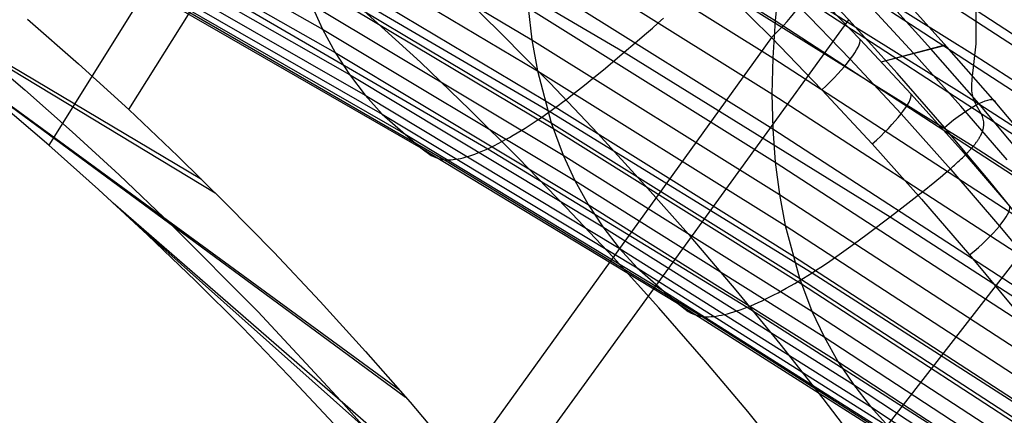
# Model space of a CAD drawing. Extents: x -3677 to -3089, y -67 to 482.
# Tile 106 of 110: x -3208 to -3175, y 373 to 386. Entities that reach past the tile are written whole.
import ezdxf

# ---------------------------------------------------------------- set-up
doc = ezdxf.new("R2010")
doc.units = 0
doc.layers.add('CURVA_ORIGIN', color=125, linetype='CONTINUOUS')

msp = doc.modelspace()

# ---------------------------------------------------------------- linework, layer by layer
at = {"layer": 'CURVA_ORIGIN'}
for p, q in [((-3175.972, 385.521, 336.229), (-3175.907, 415.992, 430.577)), ((-3204.762, 383.286, 174.445), (-3194.512, 399.653, 172.431)), ((-3197.252, 398.445, 150.683), (-3207.477, 382.073, 152.666)), ((-3191.186, 391.556, 398.988), (-3182.798, 386.315, 400.691)), ((-3206.881, 390.966, 358.306), (-3198.184, 386.019, 359.913)), ((-3185.152, 390.835, 333.22), (-3176.002, 385.126, 335.075)), ((-3218.549, 390.585, 150.45), (-3202.289, 380.923, 175.072)), ((-3199.58, 390.727, 378.762), (-3191.063, 385.649, 380.412)), ((-3197.088, 390.622, 323), (-3187.929, 385.231, 324.752)), ((-3218.065, 390.256, 150.535), (-3201.822, 380.461, 175.195)), ((-3206.465, 390.189, 354.509), (-3197.751, 385.223, 356.122)), ((-3191.268, 390.286, 395.3), (-3182.879, 385.046, 397.003)), ((-3182.224, 390.364, 411.647), (-3173.928, 384.953, 413.405)), ((-3206.001, 389.464, 350.708), (-3197.267, 384.477, 352.327)), ((-3199.404, 389.689, 375.01), (-3190.878, 384.603, 376.663)), ((-3185.194, 389.293, 328.464), (-3176.033, 383.585, 330.319)), ((-3205.489, 388.791, 346.902), (-3196.733, 383.78, 348.529)), ((-3191.297, 389.059, 391.596), (-3182.906, 383.819, 393.299)), ((-3180.297, 386.338, 175.957), (-3182.671, 388.841, 175.275)), ((-3182.47, 388.974, 408.015), (-3174.178, 383.572, 409.77)), ((-3199.494, 388.501, 325.1), (-3190.458, 383.218, 326.816)), ((-3199.177, 388.699, 371.25), (-3190.639, 383.603, 372.905)), ((-3204.929, 388.17, 343.094), (-3196.149, 383.134, 344.73)), ((-3198.959, 387.944, 368.244), (-3190.411, 382.839, 369.902)), ((-3194.852, 384.892, 153.192), (-3198.3, 388.038, 152.367)), ((-3191.272, 387.878, 387.881), (-3182.877, 382.636, 389.584)), ((-3185.276, 388.059, 153.392), (-3182.926, 385.73, 154.014)), ((-3204.321, 387.6, 339.279), (-3195.516, 382.536, 340.924)), ((-3198.898, 387.757, 367.478), (-3190.347, 382.649, 369.137)), ((-3192.116, 385.882, 175.034), (-3193.811, 387.547, 174.592)), ((-3185.237, 387.751, 323.707), (-3176.064, 382.044, 325.562)), ((-3182.661, 387.624, 404.363), (-3182.798, 386.315, 400.691)), ((-3182.661, 387.624, 404.363), (-3174.372, 382.229, 406.116)), ((-3181.644, 387.459, 155.743), (-3179.909, 385.666, 156.227)), ((-3201.499, 387.15, 328.097), (-3192.564, 381.957, 329.783)), ((-3177.503, 385.352, 175.761), (-3179.166, 387.188, 175.254)), ((-3176.96, 385.422, 174.279), (-3178.633, 387.272, 173.77)), ((-3203.667, 387.084, 335.472), (-3194.834, 381.991, 337.126)), ((-3198.567, 386.863, 363.699), (-3198.184, 386.019, 359.913)), ((-3198.567, 386.863, 363.699), (-3190.002, 381.741, 365.363)), ((-3181.978, 386.785, 154.46), (-3180.247, 384.994, 154.945)), ((-3178.094, 385.202, 165.454), (-3179.732, 386.967, 164.97)), ((-3202.898, 386.709, 331.679), (-3194.031, 381.58, 333.345)), ((-3191.194, 386.74, 384.152), (-3191.063, 385.649, 380.412)), ((-3191.194, 386.74, 384.152), (-3182.793, 381.495, 385.856)), ((-3175.972, 386.667, 339.832), (-3166.945, 380.784, 341.744)), ((-3208.206, 386.357, 173.637), (-3206.468, 384.838, 174.036)), ((-3192.273, 369.825, 178.102), (-3180.297, 386.338, 175.957)), ((-3186.97, 386.05, 324.134), (-3186.779, 386.218, 324.024)), ((-3186.779, 386.218, 324.024), (-3186.59, 386.386, 323.923)), ((-3182.798, 386.315, 400.691), (-3182.879, 385.046, 397.003)), ((-3182.798, 386.315, 400.691), (-3174.508, 380.924, 402.443)), ((-3178.655, 384.525, 176.46), (-3180.297, 386.338, 175.957)), ((-3198.184, 386.019, 359.913), (-3197.751, 385.223, 356.122)), ((-3198.184, 386.019, 359.913), (-3189.604, 380.88, 361.582)), ((-3190.452, 384.19, 175.487), (-3192.116, 385.882, 175.034)), ((-3187.551, 385.55, 324.498), (-3187.164, 385.882, 324.251)), ((-3187.164, 385.882, 324.251), (-3186.97, 386.05, 324.134)), ((-3210.419, 385.754, 162.761), (-3208.299, 383.958, 163.235)), ((-3182.926, 385.73, 154.014), (-3194.816, 369.242, 156.109)), ((-3191.063, 385.649, 380.412), (-3190.878, 384.603, 376.663)), ((-3191.063, 385.649, 380.412), (-3182.654, 380.397, 382.118)), ((-3187.929, 385.231, 324.752), (-3187.551, 385.55, 324.498)), ((-3182.926, 385.73, 154.014), (-3181.211, 383.956, 154.495)), ((-3179.909, 385.666, 156.227), (-3178.177, 383.805, 156.736)), ((-3179.198, 384.912, 156.433), (-3177.017, 385.486, 174.261)), ((-3179.19, 384.903, 156.435), (-3177.008, 385.477, 174.263)), ((-3176.104, 384.316, 332.835), (-3175.972, 385.521, 336.229)), ((-3211.487, 385.409, 151.793), (-3195.567, 373.767, 177.005)), ((-3211.259, 385.227, 151.84), (-3195.353, 373.52, 177.073)), ((-3197.751, 385.223, 356.122), (-3197.267, 384.477, 352.327)), ((-3197.751, 385.223, 356.122), (-3189.152, 380.065, 357.797)), ((-3188.634, 384.641, 325.244), (-3187.929, 385.231, 324.752)), ((-3187.929, 385.231, 324.752), (-3178.888, 379.642, 326.567)), ((-3176.483, 383.401, 165.954), (-3178.094, 385.202, 165.454)), ((-3175.877, 383.488, 176.283), (-3177.503, 385.352, 175.761)), ((-3175.324, 383.544, 174.802), (-3176.96, 385.422, 174.279)), ((-3176.002, 385.126, 335.075), (-3166.964, 379.24, 336.988)), ((-3206.468, 384.838, 174.036), (-3204.762, 383.285, 174.445)), ((-3193.171, 383.277, 153.619), (-3194.852, 384.892, 153.192)), ((-3182.879, 385.046, 397.003), (-3182.906, 383.819, 393.299)), ((-3182.879, 385.046, 397.003), (-3174.589, 379.658, 398.754)), ((-3180.247, 384.994, 154.945), (-3178.52, 383.137, 155.454)), ((-3197.267, 384.477, 352.327), (-3196.733, 383.78, 348.529)), ((-3197.267, 384.477, 352.327), (-3188.649, 379.298, 354.009)), ((-3190.878, 384.603, 376.663), (-3190.411, 382.839, 369.902)), ((-3190.878, 384.603, 376.663), (-3182.46, 379.343, 378.372)), ((-3188.963, 384.37, 325.486), (-3188.634, 384.641, 325.244)), ((-3177.048, 382.681, 176.976), (-3178.655, 384.525, 176.46)), ((-3188.82, 382.47, 175.951), (-3190.452, 384.19, 175.487)), ((-3189.585, 383.872, 325.984), (-3189.28, 384.115, 325.732)), ((-3189.28, 384.115, 325.732), (-3188.963, 384.37, 325.486)), ((-3176.114, 384.12, 332.25), (-3176.104, 384.316, 332.835)), ((-3176.114, 384.025, 331.949), (-3176.114, 384.12, 332.25)), ((-3208.299, 383.958, 163.235), (-3206.681, 382.529, 163.613)), ((-3196.733, 383.78, 348.529), (-3196.149, 383.134, 344.73)), ((-3196.733, 383.78, 348.529), (-3188.093, 378.579, 350.219)), ((-3189.882, 383.643, 326.246), (-3189.735, 383.756, 326.113)), ((-3189.735, 383.756, 326.113), (-3189.585, 383.872, 325.984)), ((-3182.906, 383.819, 393.299), (-3182.877, 382.636, 389.584)), ((-3182.906, 383.819, 393.299), (-3174.612, 378.431, 395.05)), ((-3181.211, 383.956, 154.495), (-3179.5, 382.117, 155.002)), ((-3178.177, 383.805, 156.736), (-3176.482, 381.913, 157.261)), ((-3176.109, 383.932, 331.641), (-3176.114, 384.025, 331.949)), ((-3176.099, 383.841, 331.325), (-3176.109, 383.932, 331.641)), ((-3176.084, 383.753, 331), (-3176.099, 383.841, 331.325)), ((-3207.478, 382.072, 152.663), (-3209.199, 383.542, 152.278)), ((-3190.639, 383.603, 372.905), (-3182.211, 378.333, 374.617)), ((-3190.316, 383.32, 326.666), (-3190.173, 383.425, 326.522)), ((-3190.173, 383.425, 326.522), (-3190.028, 383.533, 326.382)), ((-3190.028, 383.533, 326.382), (-3189.882, 383.643, 326.246)), ((-3176.062, 383.667, 330.665), (-3176.084, 383.753, 331)), ((-3176.033, 383.585, 330.319), (-3176.062, 383.667, 330.665)), ((-3175.957, 383.429, 329.597), (-3176.033, 383.585, 330.319)), ((-3176.033, 383.585, 330.319), (-3166.983, 377.697, 332.232)), ((-3175.786, 383.126, 328.123), (-3175.957, 383.429, 329.597)), ((-3174.315, 381.629, 176.807), (-3175.877, 383.488, 176.283)), ((-3173.753, 381.672, 175.328), (-3175.324, 383.544, 174.802)), ((-3204.762, 383.285, 174.445), (-3203.089, 381.702, 174.865)), ((-3196.149, 383.134, 344.73), (-3194.834, 381.991, 337.126)), ((-3196.149, 383.134, 344.73), (-3187.486, 377.907, 346.427)), ((-3191.519, 381.634, 154.056), (-3193.171, 383.277, 153.619)), ((-3190.742, 383.02, 327.13), (-3190.6, 383.118, 326.97)), ((-3190.6, 383.118, 326.97), (-3190.458, 383.218, 326.816)), ((-3190.458, 383.218, 326.816), (-3190.316, 383.32, 326.666)), ((-3190.458, 383.218, 326.816), (-3181.54, 377.742, 328.594)), ((-3178.52, 383.137, 155.454), (-3176.83, 381.248, 155.979)), ((-3174.914, 381.582, 166.465), (-3176.483, 383.401, 165.954)), ((-3175.752, 383.046, 327.769), (-3175.786, 383.126, 328.123)), ((-3191.159, 382.743, 327.637), (-3191.021, 382.833, 327.463)), ((-3191.021, 382.833, 327.463), (-3190.882, 382.925, 327.294)), ((-3190.882, 382.925, 327.294), (-3190.742, 383.02, 327.13)), ((-3190.411, 382.839, 369.902), (-3190.002, 381.741, 365.363)), ((-3190.411, 382.839, 369.902), (-3181.972, 377.559, 371.617)), ((-3175.726, 382.962, 327.427), (-3175.752, 383.046, 327.769)), ((-3175.717, 382.919, 327.262), (-3175.726, 382.962, 327.427)), ((-3175.71, 382.874, 327.101), (-3175.717, 382.919, 327.262)), ((-3175.707, 382.828, 326.946), (-3175.71, 382.874, 327.101)), ((-3175.71, 382.731, 326.65), (-3175.707, 382.78, 326.795)), ((-3175.707, 382.78, 326.795), (-3175.707, 382.828, 326.946)), ((-3206.681, 382.529, 163.613), (-3205.09, 381.072, 164.001)), ((-3195.516, 382.536, 340.924), (-3186.827, 377.282, 342.63)), ((-3191.698, 382.413, 328.373), (-3191.566, 382.491, 328.183)), ((-3191.566, 382.491, 328.183), (-3191.432, 382.572, 327.997)), ((-3191.432, 382.572, 327.997), (-3191.296, 382.657, 327.815)), ((-3191.296, 382.657, 327.815), (-3191.159, 382.743, 327.637)), ((-3190.347, 382.649, 369.137), (-3181.906, 377.366, 370.853)), ((-3187.221, 380.723, 176.427), (-3188.82, 382.47, 175.951)), ((-3182.877, 382.636, 389.584), (-3182.793, 381.495, 385.856)), ((-3182.877, 382.636, 389.584), (-3174.579, 377.246, 391.336)), ((-3175.504, 380.843, 177.495), (-3177.048, 382.681, 176.976)), ((-3175.814, 382.409, 325.952), (-3175.806, 382.425, 325.977)), ((-3175.806, 382.425, 325.977), (-3175.798, 382.44, 326.002)), ((-3175.798, 382.44, 326.002), (-3175.791, 382.455, 326.028)), ((-3175.791, 382.455, 326.028), (-3175.784, 382.47, 326.055)), ((-3175.784, 382.47, 326.055), (-3175.778, 382.485, 326.082)), ((-3175.778, 382.485, 326.082), (-3175.766, 382.515, 326.138)), ((-3175.766, 382.515, 326.138), (-3175.755, 382.544, 326.195)), ((-3175.755, 382.544, 326.195), (-3175.745, 382.572, 326.255)), ((-3175.745, 382.572, 326.255), (-3175.736, 382.6, 326.317)), ((-3175.736, 382.6, 326.317), (-3175.729, 382.627, 326.38)), ((-3175.729, 382.627, 326.38), (-3175.723, 382.654, 326.445)), ((-3175.723, 382.654, 326.445), (-3175.718, 382.68, 326.512)), ((-3175.718, 382.68, 326.512), (-3175.713, 382.706, 326.58)), ((-3175.713, 382.706, 326.58), (-3175.71, 382.731, 326.65)), ((-3192.329, 382.071, 329.367), (-3192.207, 382.132, 329.163)), ((-3192.207, 382.132, 329.163), (-3192.083, 382.198, 328.961)), ((-3192.083, 382.198, 328.961), (-3191.957, 382.266, 328.762)), ((-3191.957, 382.266, 328.762), (-3191.828, 382.338, 328.565)), ((-3191.828, 382.338, 328.565), (-3191.698, 382.413, 328.373)), ((-3179.5, 382.117, 155.002), (-3177.825, 380.246, 155.523)), ((-3176.049, 382.063, 325.574), (-3176.033, 382.082, 325.587)), ((-3176.033, 382.082, 325.587), (-3176.018, 382.101, 325.601)), ((-3176.018, 382.101, 325.601), (-3176.003, 382.119, 325.615)), ((-3176.003, 382.119, 325.615), (-3175.989, 382.138, 325.63)), ((-3175.989, 382.138, 325.63), (-3175.975, 382.156, 325.645)), ((-3175.975, 382.156, 325.645), (-3175.962, 382.174, 325.662)), ((-3175.962, 382.174, 325.662), (-3175.949, 382.192, 325.678)), ((-3175.949, 382.192, 325.678), (-3175.936, 382.21, 325.696)), ((-3175.936, 382.21, 325.696), (-3175.924, 382.227, 325.714)), ((-3175.924, 382.227, 325.714), (-3175.912, 382.245, 325.733)), ((-3175.912, 382.245, 325.733), (-3175.901, 382.262, 325.752)), ((-3175.901, 382.262, 325.752), (-3175.889, 382.279, 325.772)), ((-3175.889, 382.279, 325.772), (-3175.879, 382.296, 325.792)), ((-3175.879, 382.296, 325.792), (-3175.868, 382.313, 325.813)), ((-3175.868, 382.313, 325.813), (-3175.858, 382.329, 325.835)), ((-3175.858, 382.329, 325.835), (-3175.849, 382.345, 325.857)), ((-3175.849, 382.345, 325.857), (-3175.839, 382.362, 325.88)), ((-3175.839, 382.362, 325.88), (-3175.831, 382.378, 325.903)), ((-3175.831, 382.378, 325.903), (-3175.822, 382.393, 325.927)), ((-3175.822, 382.393, 325.927), (-3175.814, 382.409, 325.952)), ((-3205.788, 380.571, 153.058), (-3207.478, 382.072, 152.663)), ((-3194.834, 381.991, 337.126), (-3194.482, 381.729, 335.224)), ((-3194.834, 381.991, 337.126), (-3186.118, 376.707, 338.842)), ((-3193.105, 381.738, 330.856), (-3193.003, 381.774, 330.638)), ((-3193.003, 381.774, 330.638), (-3192.897, 381.815, 330.422)), ((-3192.897, 381.815, 330.422), (-3192.789, 381.859, 330.207)), ((-3192.789, 381.859, 330.207), (-3192.678, 381.906, 329.994)), ((-3192.678, 381.906, 329.994), (-3192.564, 381.957, 329.783)), ((-3192.564, 381.957, 329.783), (-3192.448, 382.012, 329.574)), ((-3192.564, 381.957, 329.783), (-3183.747, 376.574, 331.531)), ((-3192.448, 382.012, 329.574), (-3192.329, 382.071, 329.367)), ((-3176.482, 381.913, 157.261), (-3174.827, 379.991, 157.799)), ((-3176.365, 381.72, 325.456), (-3176.331, 381.754, 325.46)), ((-3176.331, 381.754, 325.46), (-3176.297, 381.788, 325.465)), ((-3176.297, 381.788, 325.465), (-3176.265, 381.822, 325.472)), ((-3176.265, 381.822, 325.472), (-3176.249, 381.838, 325.476)), ((-3176.249, 381.838, 325.476), (-3176.233, 381.855, 325.48)), ((-3176.233, 381.855, 325.48), (-3176.218, 381.871, 325.485)), ((-3176.218, 381.871, 325.485), (-3176.203, 381.887, 325.49)), ((-3176.203, 381.887, 325.49), (-3176.188, 381.903, 325.496)), ((-3176.188, 381.903, 325.496), (-3176.173, 381.919, 325.501)), ((-3176.173, 381.919, 325.501), (-3176.159, 381.935, 325.508)), ((-3176.159, 381.935, 325.508), (-3176.145, 381.951, 325.514)), ((-3176.145, 381.951, 325.514), (-3176.131, 381.967, 325.521)), ((-3176.131, 381.967, 325.521), (-3176.117, 381.982, 325.529)), ((-3176.117, 381.982, 325.529), (-3176.103, 381.998, 325.536)), ((-3176.103, 381.998, 325.536), (-3176.09, 382.013, 325.545)), ((-3176.09, 382.013, 325.545), (-3176.077, 382.029, 325.553)), ((-3176.077, 382.029, 325.553), (-3176.064, 382.044, 325.562)), ((-3176.064, 382.044, 325.562), (-3176.049, 382.063, 325.574)), ((-3176.064, 382.044, 325.562), (-3167.003, 376.154, 327.476)), ((-3203.089, 381.702, 174.865), (-3201.447, 380.087, 175.295)), ((-3194.482, 381.729, 335.224), (-3194.383, 381.676, 334.751)), ((-3194.383, 381.676, 334.751), (-3194.276, 381.633, 334.28)), ((-3194.276, 381.633, 334.28), (-3194.159, 381.6, 333.811)), ((-3194.159, 381.6, 333.811), (-3194.097, 381.588, 333.577)), ((-3194.097, 381.588, 333.577), (-3194.031, 381.58, 333.345)), ((-3194.031, 381.58, 333.345), (-3193.963, 381.576, 333.113)), ((-3194.031, 381.58, 333.345), (-3185.282, 376.262, 335.072)), ((-3193.963, 381.576, 333.113), (-3193.891, 381.575, 332.882)), ((-3193.891, 381.575, 332.882), (-3193.816, 381.579, 332.652)), ((-3193.816, 381.579, 332.652), (-3193.738, 381.585, 332.423)), ((-3193.738, 381.585, 332.423), (-3193.656, 381.596, 332.195)), ((-3193.656, 381.596, 332.195), (-3193.572, 381.61, 331.969)), ((-3193.572, 381.61, 331.969), (-3193.485, 381.629, 331.744)), ((-3193.485, 381.629, 331.744), (-3193.394, 381.65, 331.52)), ((-3193.394, 381.65, 331.52), (-3193.301, 381.676, 331.297)), ((-3193.301, 381.676, 331.297), (-3193.204, 381.705, 331.076)), ((-3193.204, 381.705, 331.076), (-3193.105, 381.738, 330.856)), ((-3189.897, 379.965, 154.503), (-3191.519, 381.634, 154.056)), ((-3190.002, 381.741, 365.363), (-3189.604, 380.88, 361.582)), ((-3190.002, 381.741, 365.363), (-3181.546, 376.444, 367.083)), ((-3182.793, 381.495, 385.856), (-3182.654, 380.397, 382.118)), ((-3182.793, 381.495, 385.856), (-3174.489, 376.101, 387.609)), ((-3176.707, 381.398, 325.48), (-3176.666, 381.435, 325.472)), ((-3176.666, 381.435, 325.472), (-3176.626, 381.472, 325.466)), ((-3176.626, 381.472, 325.466), (-3176.586, 381.508, 325.461)), ((-3176.586, 381.508, 325.461), (-3176.548, 381.544, 325.457)), ((-3176.548, 381.544, 325.457), (-3176.509, 381.58, 325.454)), ((-3176.509, 381.58, 325.454), (-3176.472, 381.616, 325.453)), ((-3176.472, 381.616, 325.453), (-3176.436, 381.651, 325.452)), ((-3176.436, 381.651, 325.452), (-3176.4, 381.686, 325.454)), ((-3176.4, 381.686, 325.454), (-3176.365, 381.72, 325.456)), ((-3177.101, 381.055, 325.595), (-3177.01, 381.132, 325.563)), ((-3177.01, 381.132, 325.563), (-3176.92, 381.209, 325.534)), ((-3176.92, 381.209, 325.534), (-3176.833, 381.285, 325.509)), ((-3176.833, 381.285, 325.509), (-3176.748, 381.361, 325.488)), ((-3176.83, 381.248, 155.979), (-3175.179, 379.331, 156.518)), ((-3176.748, 381.361, 325.488), (-3176.707, 381.398, 325.48)), ((-3205.09, 381.072, 164.001), (-3203.306, 379.374, 164.457)), ((-3189.604, 380.88, 361.582), (-3189.152, 380.065, 357.797)), ((-3189.604, 380.88, 361.582), (-3181.132, 375.566, 363.308)), ((-3177.483, 380.739, 325.759), (-3177.385, 380.818, 325.713)), ((-3177.385, 380.818, 325.713), (-3177.289, 380.897, 325.671)), ((-3177.289, 380.897, 325.671), (-3177.194, 380.976, 325.631)), ((-3177.194, 380.976, 325.631), (-3177.101, 381.055, 325.595)), ((-3173.994, 378.978, 178.026), (-3175.504, 380.843, 177.495)), ((-3204.129, 379.037, 153.463), (-3205.788, 380.571, 153.058)), ((-3185.655, 378.95, 176.917), (-3187.221, 380.723, 176.427)), ((-3178.085, 380.26, 326.078), (-3177.882, 380.419, 325.964)), ((-3177.882, 380.419, 325.964), (-3177.681, 380.579, 325.857)), ((-3177.681, 380.579, 325.857), (-3177.483, 380.739, 325.759)), ((-3205.289, 380.116, 153.181), (-3189.822, 366.678, 178.993)), ((-3201.447, 380.087, 175.295), (-3199.838, 378.443, 175.735)), ((-3182.654, 380.397, 382.118), (-3182.46, 379.343, 378.372)), ((-3182.654, 380.397, 382.118), (-3174.342, 374.996, 383.873)), ((-3178.491, 379.945, 326.319), (-3178.085, 380.26, 326.078)), ((-3177.825, 380.246, 155.523), (-3176.189, 378.347, 156.058)), ((-3188.306, 378.27, 154.962), (-3189.897, 379.965, 154.503)), ((-3189.152, 380.065, 357.797), (-3188.649, 379.298, 354.009)), ((-3189.152, 380.065, 357.797), (-3180.663, 374.733, 359.529)), ((-3178.888, 379.642, 326.567), (-3178.491, 379.945, 326.319)), ((-3179.627, 379.084, 327.049), (-3178.888, 379.642, 326.567)), ((-3178.888, 379.642, 326.567), (-3169.957, 373.875, 328.441)), ((-3204.436, 379.326, 153.389), (-3189.044, 365.635, 179.289)), ((-3203.306, 379.374, 164.457), (-3200.378, 376.432, 165.255)), ((-3188.649, 379.298, 354.009), (-3188.093, 378.579, 350.219)), ((-3188.649, 379.298, 354.009), (-3180.14, 373.946, 355.747)), ((-3182.46, 379.343, 378.372), (-3181.972, 377.559, 371.617)), ((-3182.46, 379.343, 378.372), (-3174.139, 373.934, 380.129)), ((-3179.973, 378.828, 327.287), (-3179.627, 379.084, 327.049)), ((-3175.179, 379.331, 156.518), (-3173.565, 377.384, 157.069)), ((-3202.5, 377.473, 153.878), (-3204.129, 379.037, 153.463)), ((-3186.81, 362.505, 180.176), (-3173.994, 378.978, 178.026)), ((-3184.123, 377.152, 177.419), (-3185.655, 378.95, 176.917)), ((-3180.304, 378.586, 327.527), (-3179.973, 378.828, 327.287)), ((-3199.838, 378.443, 175.735), (-3198.261, 376.77, 176.186)), ((-3188.093, 378.579, 350.219), (-3187.486, 377.907, 346.427)), ((-3188.093, 378.579, 350.219), (-3179.563, 373.204, 351.964)), ((-3180.625, 378.358, 327.775), (-3180.304, 378.586, 327.527)), ((-3186.747, 376.548, 155.434), (-3188.306, 378.27, 154.962)), ((-3182.211, 378.333, 374.617), (-3173.879, 372.913, 376.378)), ((-3181.089, 378.037, 328.167), (-3180.936, 378.141, 328.033)), ((-3180.936, 378.141, 328.033), (-3180.781, 378.248, 327.902)), ((-3180.781, 378.248, 327.902), (-3180.625, 378.358, 327.775)), ((-3176.189, 378.347, 156.058), (-3174.589, 376.418, 156.605)), ((-3187.486, 377.907, 346.427), (-3186.118, 376.707, 338.842)), ((-3187.486, 377.907, 346.427), (-3178.932, 372.507, 348.181)), ((-3181.689, 377.648, 328.747), (-3181.54, 377.742, 328.594)), ((-3181.54, 377.742, 328.594), (-3181.391, 377.838, 328.447)), ((-3181.54, 377.742, 328.594), (-3172.732, 372.09, 330.43)), ((-3181.391, 377.838, 328.447), (-3181.24, 377.936, 328.305)), ((-3181.24, 377.936, 328.305), (-3181.089, 378.037, 328.167)), ((-3200.902, 375.88, 154.303), (-3202.5, 377.473, 153.878)), ((-3182.13, 377.382, 329.234), (-3181.984, 377.468, 329.067)), ((-3181.984, 377.468, 329.067), (-3181.837, 377.557, 328.904)), ((-3181.972, 377.559, 371.617), (-3181.546, 376.444, 367.083)), ((-3181.972, 377.559, 371.617), (-3173.631, 372.129, 373.381)), ((-3181.837, 377.557, 328.904), (-3181.689, 377.648, 328.747)), ((-3186.827, 377.282, 342.63), (-3178.248, 371.856, 344.392)), ((-3182.625, 375.326, 177.933), (-3184.123, 377.152, 177.419)), ((-3182.839, 376.992, 330.133), (-3182.7, 377.064, 329.946)), ((-3182.7, 377.064, 329.946), (-3182.56, 377.139, 329.762)), ((-3182.56, 377.139, 329.762), (-3182.418, 377.217, 329.582)), ((-3182.418, 377.217, 329.582), (-3182.275, 377.298, 329.406)), ((-3182.275, 377.298, 329.406), (-3182.13, 377.382, 329.234)), ((-3181.906, 377.366, 370.853), (-3173.562, 371.933, 372.618)), ((-3198.261, 376.77, 176.186), (-3196.716, 375.071, 176.648)), ((-3183.5, 376.677, 331.119), (-3183.373, 376.734, 330.916)), ((-3183.373, 376.734, 330.916), (-3183.243, 376.793, 330.716)), ((-3183.243, 376.793, 330.716), (-3183.11, 376.856, 330.519)), ((-3183.11, 376.856, 330.519), (-3182.976, 376.923, 330.324)), ((-3182.976, 376.923, 330.324), (-3182.839, 376.992, 330.133)), ((-3200.378, 376.432, 165.255), (-3197.555, 373.397, 166.087)), ((-3185.221, 374.801, 155.918), (-3186.747, 376.548, 155.434)), ((-3186.118, 376.707, 338.842), (-3185.751, 376.43, 336.945)), ((-3186.118, 376.707, 338.842), (-3177.512, 371.252, 340.614)), ((-3185.751, 376.43, 336.945), (-3185.648, 376.373, 336.473)), ((-3184.313, 376.379, 332.596), (-3184.206, 376.411, 332.38)), ((-3184.206, 376.411, 332.38), (-3184.096, 376.446, 332.165)), ((-3184.096, 376.446, 332.165), (-3183.982, 376.486, 331.952)), ((-3183.982, 376.486, 331.952), (-3183.866, 376.528, 331.741)), ((-3183.866, 376.528, 331.741), (-3183.747, 376.574, 331.531)), ((-3183.747, 376.574, 331.531), (-3183.625, 376.624, 331.324)), ((-3183.747, 376.574, 331.531), (-3175.04, 371.019, 333.335)), ((-3183.625, 376.624, 331.324), (-3183.5, 376.677, 331.119)), ((-3181.546, 376.444, 367.083), (-3181.132, 375.566, 363.308)), ((-3181.546, 376.444, 367.083), (-3173.189, 370.996, 368.853)), ((-3185.648, 376.373, 336.473), (-3185.537, 376.325, 336.003)), ((-3185.537, 376.325, 336.003), (-3185.415, 376.287, 335.536)), ((-3185.415, 376.287, 335.536), (-3185.35, 376.273, 335.304)), ((-3185.35, 376.273, 335.304), (-3185.282, 376.262, 335.072)), ((-3185.282, 376.262, 335.072), (-3185.21, 376.255, 334.841)), ((-3185.282, 376.262, 335.072), (-3176.642, 370.772, 336.855)), ((-3185.21, 376.255, 334.841), (-3185.135, 376.251, 334.611)), ((-3185.135, 376.251, 334.611), (-3185.057, 376.251, 334.382)), ((-3185.057, 376.251, 334.382), (-3184.975, 376.254, 334.155)), ((-3184.975, 376.254, 334.155), (-3184.89, 376.261, 333.928)), ((-3184.89, 376.261, 333.928), (-3184.802, 376.272, 333.703)), ((-3184.802, 376.272, 333.703), (-3184.71, 376.286, 333.478)), ((-3184.71, 376.286, 333.478), (-3184.616, 376.304, 333.256)), ((-3184.616, 376.304, 333.256), (-3184.518, 376.325, 333.034)), ((-3184.518, 376.325, 333.034), (-3184.417, 376.35, 332.815)), ((-3184.417, 376.35, 332.815), (-3184.313, 376.379, 332.596)), ((-3199.334, 374.259, 154.738), (-3200.902, 375.88, 154.303)), ((-3181.132, 375.566, 363.308), (-3180.663, 374.733, 359.529)), ((-3181.132, 375.566, 363.308), (-3172.759, 370.101, 365.083)), ((-3196.716, 375.071, 176.648), (-3195.204, 373.346, 177.121)), ((-3181.161, 373.476, 178.457), (-3182.625, 375.326, 177.933)), ((-3183.728, 373.029, 156.414), (-3185.221, 374.801, 155.918)), ((-3180.663, 374.733, 359.529), (-3180.14, 373.946, 355.747)), ((-3180.663, 374.733, 359.529), (-3172.273, 369.248, 361.31)), ((-3197.798, 372.611, 155.184), (-3199.334, 374.259, 154.738)), ((-3180.14, 373.946, 355.747), (-3179.563, 373.204, 351.964)), ((-3180.14, 373.946, 355.747), (-3171.732, 368.439, 357.535)), ((-3197.555, 373.397, 166.087), (-3196.74, 372.481, 166.339)), ((-3179.734, 371.601, 178.989), (-3181.161, 373.476, 178.457)), ((-3195.204, 373.346, 177.121), (-3193.723, 371.597, 177.606)), ((-3179.563, 373.204, 351.964), (-3178.932, 372.507, 348.181)), ((-3179.563, 373.204, 351.964), (-3171.134, 367.673, 353.76)), ((-3182.267, 371.232, 156.92), (-3183.728, 373.029, 156.414))]:
    msp.add_line(p, q, dxfattribs=at)
at = {"layer": 'CURVA_ORIGIN', "extrusion": (0.689552, -0.699374, 0.188132)}
msp.add_arc((-1995.571, 625.351, -2435.588), 2, 265.949, 353.2462, dxfattribs=at)
at = {"layer": 'CURVA_ORIGIN', "extrusion": (0.675467, -0.711275, 0.194507)}
msp.add_arc((-2042.237, 633.79, -2391.849), 2, 266.1234, 353.3818, dxfattribs=at)
at = {"layer": 'CURVA_ORIGIN', "extrusion": (0.660597, -0.723459, 0.200544)}
msp.add_arc((-2090.149, 640.39, -2345.73), 2, 266.3195, 353.5223, dxfattribs=at)
at = {"layer": 'CURVA_ORIGIN', "extrusion": (-0.635482, 0.743236, -0.209197)}
msp.add_arc((2166.152, 663.826, 2266.356), 2, 93.3298, 186.5123, dxfattribs=at)
at = {"layer": 'CURVA_ORIGIN', "extrusion": (0.631138, -0.746408, 0.211047)}
msp.add_arc((-2180.956, 648.33, -2254.078), 2, 266.7368, 353.8014, dxfattribs=at)

doc.saveas('drawing.dxf')
